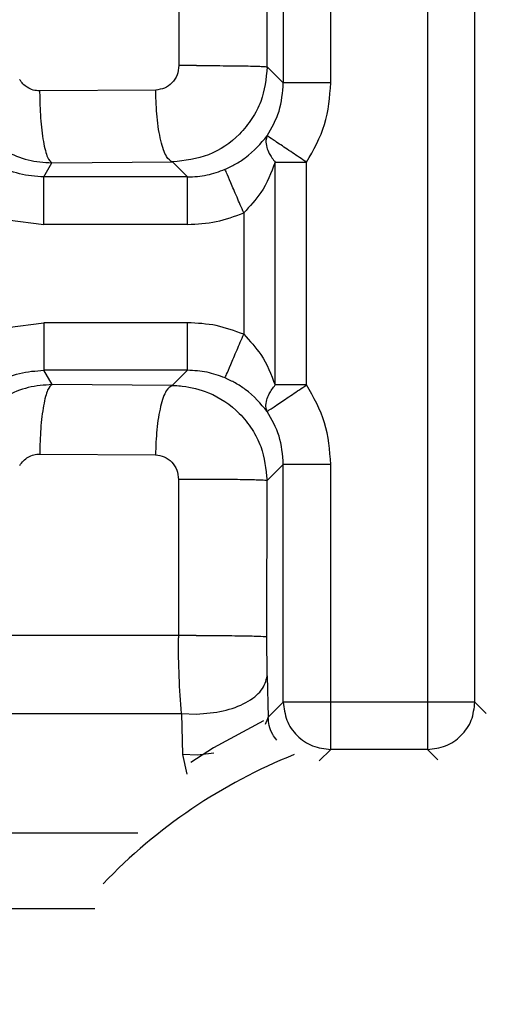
# Model space of a CAD drawing. Header units: inches. Extents: x 144.9 to 238.4, y 214.8 to 247.7.
# Tile 48 of 256: x 158.7168 to 158.7409, y 225.2027 to 225.2537. Entities that reach past the tile are written whole.
import ezdxf

# ---------------------------------------------------------------- set-up
doc = ezdxf.new("R2010")
doc.units = ezdxf.units.IN
doc.header["$LTSCALE"] = 0.25
doc.header["$MEASUREMENT"] = 0
doc.layers.add('ANNOTATIONS', color=1, linetype='Continuous')
doc.layers.add('MOTOR RH', color=7, linetype='Continuous')
doc.styles.add('ARIAL', font='arial.ttf', dxfattribs={"height": 0.09375})
doc.dimstyles.new('STANDARD$0', dxfattribs={"dimtxt": 0.09375, "dimasz": 0.09375, "dimexe": 0.03125, "dimexo": 0.046875, "dimgap": 0.09, "dimtad": 0, "dimtih": 1, "dimtoh": 1, "dimdec": 4, "dimzin": 0, "dimdsep": 46, "dimtxsty": 'ARIAL', "dimcen": 0.09, "dimadec": 0, "dimazin": 0, "dimtfac": 1, "dimtdec": 4, "dimtofl": 0, "dimtmove": 0, "dimatfit": 1, "dimfxl": 1, "dimtolj": 1, "dimtzin": 0, "dimarcsym": 0})

# ---------------------------------------------------------------- blocks, each defined once
blk = doc.blocks.new('*D61')
at = {"layer": 'ANNOTATIONS', "color": 0, "lineweight": -2, "transparency": 16777216}
for p, q in [((158.0267998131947, 223.8493624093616), (158.0267998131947, 225.9990556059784)), ((159.1674248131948, 224.9900478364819), (159.1674248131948, 225.9990556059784)), ((158.1205498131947, 225.9678056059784), (158.312002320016, 225.9678056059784)), ((159.0736748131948, 225.9678056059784), (158.8822223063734, 225.9678056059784))]:
    blk.add_line(p, q, dxfattribs=at)
at = {"layer": 'ANNOTATIONS', "color": 0, "transparency": 16777216}
for points in [[(158.1205498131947, 225.9834306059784), (158.1205498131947, 225.9521806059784), (158.0267998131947, 225.9678056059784)], [(159.0736748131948, 225.9834306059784), (159.0736748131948, 225.9521806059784), (159.1674248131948, 225.9678056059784)]]:
    blk.add_solid(points, dxfattribs=at)
at = {"layer": 'defpoints', "color": 0, "transparency": 16777216}
for p in [(158.0267998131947, 225.9678056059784), (159.1674248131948, 224.9431728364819), (158.0267998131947, 223.8024874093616)]:
    blk.add_point(p, dxfattribs=at)
at = {"layer": 'ANNOTATIONS', "color": 0, "transparency": 16777216, "insert": (158.5971123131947, 225.9678056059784), "char_height": 0.09375, "attachment_point": 5, "style": 'ARIAL'}
blk.add_mtext('\\A1;18 5/8"', dxfattribs=at)
blk = doc.blocks.new('*D63')
at = {"layer": 'ANNOTATIONS', "color": 0, "lineweight": -2, "transparency": 16777216}
for p, q in [((158.0267998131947, 223.8493624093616), (158.0267998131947, 226.3654182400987)), ((159.5003668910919, 225.1127240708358), (159.5003668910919, 226.3654182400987)), ((158.1205498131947, 226.3341682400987), (158.559241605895, 226.3341682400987)), ((159.4066168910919, 226.3341682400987), (158.9679250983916, 226.3341682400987))]:
    blk.add_line(p, q, dxfattribs=at)
at = {"layer": 'ANNOTATIONS', "color": 0, "transparency": 16777216}
for points in [[(158.1205498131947, 226.3497932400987), (158.1205498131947, 226.3185432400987), (158.0267998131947, 226.3341682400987)], [(159.4066168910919, 226.3497932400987), (159.4066168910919, 226.3185432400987), (159.5003668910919, 226.3341682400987)]]:
    blk.add_solid(points, dxfattribs=at)
at = {"layer": 'defpoints', "color": 0, "transparency": 16777216}
for p in [(158.0267998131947, 226.3341682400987), (159.5003668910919, 225.0658490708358), (158.0267998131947, 223.8024874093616)]:
    blk.add_point(p, dxfattribs=at)
at = {"layer": 'ANNOTATIONS', "color": 0, "transparency": 16777216, "insert": (158.7635833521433, 226.3341682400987), "char_height": 0.09375, "attachment_point": 5, "style": 'ARIAL'}
blk.add_mtext('\\A1;24""', dxfattribs=at)

msp = doc.modelspace()

# ---------------------------------------------------------------- linework, layer by layer
at = {"layer": 'MOTOR RH'}
for p, q in [((158.7304077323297, 225.2663356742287), (158.7304077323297, 225.2504346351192)), ((158.7328668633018, 225.2504346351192), (158.7328668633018, 225.2665421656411)), ((158.7378710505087, 225.2665421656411), (158.7378710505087, 225.2159088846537)), ((158.7403301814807, 225.2183680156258), (158.7403301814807, 225.2663356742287)), ((158.7250090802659, 225.2643867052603), (158.7249994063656, 225.2513283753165)), ((158.7295779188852, 225.2512644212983), (158.7295861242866, 225.2643227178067)), ((158.7259138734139, 225.2513298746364), (158.7249994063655, 225.2513283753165)), ((158.7304077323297, 225.2504346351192), (158.7295779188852, 225.2512644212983)), ((158.7238006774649, 225.2500641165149), (158.7177889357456, 225.2500182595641)), ((158.7328668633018, 225.2504346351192), (158.7304077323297, 225.2504346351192)), ((158.7180139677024, 225.2455593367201), (158.7184297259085, 225.2462901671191)), ((158.7184297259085, 225.2462901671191), (158.7246698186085, 225.2463360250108)), ((158.7246698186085, 225.2463360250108), (158.7254465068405, 225.2455593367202)), ((158.7299872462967, 225.2463217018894), (158.7316148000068, 225.2463217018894)), ((158.7299872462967, 225.2347885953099), (158.7299872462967, 225.2463217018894)), ((158.7316148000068, 225.2347885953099), (158.7316148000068, 225.2463217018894)), ((158.7254465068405, 225.2455593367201), (158.7180139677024, 225.2455593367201)), ((158.7161216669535, 225.243346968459), (158.7180139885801, 225.2431002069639)), ((158.7283596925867, 225.2436992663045), (158.7283596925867, 225.2374110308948)), ((158.7254465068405, 225.2431002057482), (158.7180139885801, 225.2431002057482)), ((158.7161216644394, 225.237763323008), (158.7180139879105, 225.238010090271)), ((158.7254465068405, 225.2380100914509), (158.7180139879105, 225.2380100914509)), ((158.7254465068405, 225.2355509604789), (158.7180139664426, 225.2355509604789)), ((158.7184362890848, 225.2348084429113), (158.7180139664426, 225.2355509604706)), ((158.7254465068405, 225.2355509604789), (158.7246580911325, 225.234762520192)), ((158.7246580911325, 225.2347625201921), (158.7184362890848, 225.2348084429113)), ((158.7316148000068, 225.2347885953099), (158.7299872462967, 225.2347885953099)), ((158.7177931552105, 225.2312083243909), (158.723786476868, 225.2311623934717)), ((158.729564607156, 225.229832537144), (158.7304077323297, 225.23067566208)), ((158.7304077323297, 225.2183680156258), (158.7304077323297, 225.23067566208)), ((158.7328668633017, 225.2159088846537), (158.7328668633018, 225.23067566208)), ((158.7249830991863, 225.2298965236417), (158.7249769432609, 225.2218144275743)), ((158.7259005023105, 225.2298980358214), (158.7249830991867, 225.2298965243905)), ((158.729559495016, 225.2217504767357), (158.729564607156, 225.229832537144)), ((158.7249769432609, 225.2218144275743), (158.7094964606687, 225.2218144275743)), ((158.7249769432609, 225.2218144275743), (158.7249767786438, 225.2216855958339)), ((158.7258954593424, 225.221815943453), (158.7249769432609, 225.2218144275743)), ((158.7295797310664, 225.2197163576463), (158.7296272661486, 225.2175875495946)), ((158.7304077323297, 225.2183680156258), (158.7296272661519, 225.217587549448)), ((158.7403301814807, 225.2183680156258), (158.7304077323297, 225.2183680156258)), ((158.740919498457, 225.2177786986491), (158.7403301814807, 225.2183680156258)), ((158.7095285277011, 225.2177732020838), (158.7251403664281, 225.2177732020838)), ((158.7251403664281, 225.2177732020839), (158.7251966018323, 225.215644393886)), ((158.7251403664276, 225.2177732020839), (158.7259156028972, 225.2177428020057)), ((158.7296272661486, 225.2175875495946), (158.7294659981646, 225.2172085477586)), ((158.7322730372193, 225.2153150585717), (158.7328668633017, 225.2159088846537)), ((158.7378710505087, 225.2159088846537), (158.7328668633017, 225.2159088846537)), ((158.7384038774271, 225.2153760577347), (158.7378710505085, 225.2159088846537)), ((158.7259631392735, 225.2156148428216), (158.7251966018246, 225.215644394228)), ((158.7251966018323, 225.215644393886), (158.7254153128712, 225.2146371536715)), ((158.7268025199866, 225.2157169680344), (158.7259631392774, 225.2156148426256)), ((158.7094069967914, 225.2115925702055), (158.7228783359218, 225.2115925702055)), ((158.7093080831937, 225.2076801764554), (158.7206474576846, 225.2076801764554))]:
    msp.add_line(p, q, dxfattribs=at)
at = {"layer": 'MOTOR RH', "flags": 128}
msp.add_lwpolyline([(158.7293848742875, 225.2173882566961), (158.7267911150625, 225.215988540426), (158.7256140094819, 225.2152330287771)], dxfattribs=at)
at = {"layer": 'MOTOR RH'}
msp.add_arc((158.7414404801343, 225.189512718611), 0.02815199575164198, 111.8413115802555, 136.3166161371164, dxfattribs=at)
for points, knots in [([(158.7249994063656, 225.2513283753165), (158.7249809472, 225.2511622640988), (158.7249442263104, 225.2508318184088), (158.7246653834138, 225.2504158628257), (158.7242702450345, 225.2501245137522), (158.7239568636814, 225.2500842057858), (158.7238006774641, 225.2500641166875)], [0, 0, 0, 0, 0.2542201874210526, 0.5057212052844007, 0.7536562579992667, 0.9999999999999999, 0.9999999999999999, 0.9999999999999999, 0.9999999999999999]), ([(158.7295779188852, 225.2512644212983), (158.7295130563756, 225.25065211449), (158.729412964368, 225.2497072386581), (158.7288033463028, 225.2485549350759), (158.7279753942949, 225.2475279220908), (158.7265878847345, 225.2465600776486), (158.7253078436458, 225.2464105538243), (158.7246698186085, 225.2463360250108)], [0, 0, 0, 0, 0.2373178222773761, 0.3662148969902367, 0.5016008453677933, 0.7515773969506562, 1, 1, 1, 1]), ([(158.7177889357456, 225.2500182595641), (158.7176764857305, 225.2500266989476), (158.7174514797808, 225.2500435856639), (158.7171584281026, 225.2501851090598), (158.7169169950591, 225.2503748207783), (158.7168077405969, 225.2505340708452), (158.716752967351, 225.2506139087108)], [0, 0, 0, 0, 0.2701955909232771, 0.5406456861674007, 0.7697089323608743, 1, 1, 1, 1]), ([(158.7177889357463, 225.2500182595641), (158.7177889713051, 225.2500076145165), (158.7177890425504, 225.2499862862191), (158.717789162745, 225.249964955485), (158.7177892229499, 225.2499542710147)], [0, 0, 0, 0, 0.4991044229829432, 0.9999999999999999, 0.9999999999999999, 0.9999999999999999, 0.9999999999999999]), ([(158.7177892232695, 225.2499542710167), (158.7178005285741, 225.2495011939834), (158.7178240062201, 225.24856029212), (158.7179741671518, 225.2473417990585), (158.7181871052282, 225.2464874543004), (158.7183509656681, 225.2463542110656), (158.7184297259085, 225.2462901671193)], [0, 0, 0, 0, 0.2412086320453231, 0.5009162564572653, 0.7601132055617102, 1, 1, 1, 1]), ([(158.7238010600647, 225.2500001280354), (158.7238009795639, 225.2500108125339), (158.7238008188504, 225.2500321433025), (158.7238007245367, 225.2500534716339), (158.7238006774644, 225.2500641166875)], [0, 0, 0, 0, 0.5008960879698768, 1, 1, 1, 1]), ([(158.7246698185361, 225.2463360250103), (158.7245629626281, 225.2463998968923), (158.7243406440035, 225.2465327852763), (158.7240517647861, 225.2473870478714), (158.7238481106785, 225.2486057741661), (158.7238163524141, 225.2495469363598), (158.7238010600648, 225.2500001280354)], [0, 0, 0, 0, 0.2398811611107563, 0.4990837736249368, 0.7587970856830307, 1, 1, 1, 1]), ([(158.7295741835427, 225.2476915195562), (158.7298105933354, 225.2481077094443), (158.7302940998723, 225.2489589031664), (158.7303693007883, 225.2499355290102), (158.7304077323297, 225.2504346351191)], [0, 0, 0, 0, 0.4889484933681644, 1, 1, 1, 1]), ([(158.7316148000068, 225.2463217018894), (158.7319765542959, 225.2469605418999), (158.7327001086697, 225.2482383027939), (158.732811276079, 225.2497024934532), (158.7328668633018, 225.2504346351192)], [0, 0, 0, 0, 0.4999683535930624, 0.9999999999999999, 0.9999999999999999, 0.9999999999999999, 0.9999999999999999]), ([(158.7142237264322, 225.2486459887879), (158.7144704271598, 225.2483019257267), (158.7149633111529, 225.2476145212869), (158.7160023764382, 225.246872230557), (158.7171752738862, 225.2463806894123), (158.7180123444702, 225.2463202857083), (158.7184297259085, 225.2462901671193)], [0, 0, 0, 0, 0.2512621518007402, 0.5019972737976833, 0.7516851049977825, 1, 1, 1, 1]), ([(158.7180139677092, 225.2455593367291), (158.7175855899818, 225.2455914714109), (158.716728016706, 225.2456558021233), (158.715533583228, 225.2461726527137), (158.7144881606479, 225.2469462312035), (158.714002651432, 225.2476549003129), (158.7137603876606, 225.2480085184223)], [0, 0, 0, 0, 0.2498968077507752, 0.5002706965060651, 0.7506405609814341, 1, 1, 1, 1]), ([(158.7273895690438, 225.2459577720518), (158.7275680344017, 225.2460415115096), (158.7279420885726, 225.2462170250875), (158.7287824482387, 225.2467633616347), (158.7292364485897, 225.2472955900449), (158.7295741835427, 225.2476915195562)], [0, 0, 0, 0, 0.1894109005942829, 0.3969954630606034, 1, 1, 1, 1]), ([(158.7295741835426, 225.2476915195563), (158.7295442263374, 225.2476122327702), (158.729479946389, 225.2474421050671), (158.7295316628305, 225.2471257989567), (158.7296815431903, 225.2467426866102), (158.7298742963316, 225.2464772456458), (158.7299872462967, 225.2463217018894)], [0, 0, 0, 0, 0.2330414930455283, 0.5000431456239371, 0.7070340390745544, 0.9999999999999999, 0.9999999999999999, 0.9999999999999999, 0.9999999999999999]), ([(158.7316148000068, 225.2463217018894), (158.7313651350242, 225.2464892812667), (158.7308465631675, 225.2468373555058), (158.7301712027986, 225.247290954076), (158.7296927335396, 225.247611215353), (158.7296125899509, 225.2476655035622), (158.7295741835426, 225.2476915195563)], [0, 0, 0, 0, 0.2407243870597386, 0.5000016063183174, 0.7603907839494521, 1, 1, 1, 1]), ([(158.7254465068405, 225.2455593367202), (158.7257880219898, 225.2455770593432), (158.7264560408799, 225.2456117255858), (158.7270830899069, 225.2458441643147), (158.7273895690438, 225.2459577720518)], [0, 0, 0, 0, 0.5112357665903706, 1, 1, 1, 1]), ([(158.7283596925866, 225.2436992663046), (158.7282408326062, 225.2439759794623), (158.7279939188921, 225.2445508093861), (158.7276729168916, 225.245298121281), (158.7274455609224, 225.2458274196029), (158.7274077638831, 225.2459154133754), (158.727389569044, 225.2459577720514)], [0, 0, 0, 0, 0.2406913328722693, 0.5000000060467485, 0.7593086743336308, 1, 1, 1, 1]), ([(158.7299872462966, 225.2463217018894), (158.7297768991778, 225.2457792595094), (158.7294043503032, 225.2448185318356), (158.7286765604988, 225.2440387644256), (158.7283596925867, 225.2436992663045)], [0, 0, 0, 0, 0.5646161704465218, 1, 1, 1, 1]), ([(158.7254465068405, 225.2431002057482), (158.7259474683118, 225.2431252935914), (158.7269492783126, 225.2431754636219), (158.7278895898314, 225.2435246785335), (158.7283596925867, 225.2436992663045)], [0, 0, 0, 0, 0.5000563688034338, 1, 1, 1, 1]), ([(158.7283596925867, 225.2374110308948), (158.7278895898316, 225.2375856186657), (158.7269492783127, 225.2379348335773), (158.7259474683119, 225.2379850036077), (158.7254465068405, 225.2380100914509)], [0, 0, 0, 0, 0.4999436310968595, 1, 1, 1, 1]), ([(158.7273895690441, 225.2351525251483), (158.7274077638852, 225.2351948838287), (158.7274455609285, 225.2352828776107), (158.7276729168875, 225.2358121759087), (158.7279939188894, 225.2365594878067), (158.7282408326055, 225.2371343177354), (158.7283596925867, 225.2374110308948)], [0, 0, 0, 0, 0.2406913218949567, 0.4999999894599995, 0.7593086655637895, 1, 1, 1, 1]), ([(158.7283596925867, 225.2374110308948), (158.7286765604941, 225.2370715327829), (158.7294043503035, 225.2362917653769), (158.7297768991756, 225.2353310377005), (158.7299872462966, 225.2347885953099)], [0, 0, 0, 0, 0.4353838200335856, 0.9999999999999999, 0.9999999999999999, 0.9999999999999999, 0.9999999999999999]), ([(158.713760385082, 225.2331017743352), (158.7140032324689, 225.2334561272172), (158.7144893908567, 225.2341655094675), (158.7155360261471, 225.2349390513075), (158.716729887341, 225.2354548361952), (158.7175865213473, 225.2355189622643), (158.7180139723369, 225.2355509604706)], [0, 0, 0, 0, 0.249896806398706, 0.5002706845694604, 0.7506405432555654, 1, 1, 1, 1]), ([(158.7273895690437, 225.2351525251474), (158.7270830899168, 225.2352661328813), (158.7264560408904, 225.2354985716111), (158.7257880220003, 225.2355332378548), (158.7254465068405, 225.2355509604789)], [0, 0, 0, 0, 0.488764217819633, 1, 1, 1, 1]), ([(158.7295741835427, 225.2334187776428), (158.7292360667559, 225.2338151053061), (158.7287818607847, 225.2343475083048), (158.727941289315, 225.2348936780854), (158.7275677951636, 225.2350689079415), (158.7273895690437, 225.2351525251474)], [0, 0, 0, 0, 0.6036037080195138, 0.8108453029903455, 0.9999999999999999, 0.9999999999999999, 0.9999999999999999, 0.9999999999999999]), ([(158.7184362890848, 225.2348084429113), (158.718019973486, 225.2347784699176), (158.7171840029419, 225.2347182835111), (158.7160115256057, 225.2342276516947), (158.7149717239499, 225.2334853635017), (158.7144784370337, 225.2327975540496), (158.7142315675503, 225.2324533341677)], [0, 0, 0, 0, 0.2477949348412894, 0.4975774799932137, 0.748558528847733, 1, 1, 1, 1]), ([(158.7184362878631, 225.2348084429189), (158.7183577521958, 225.2347452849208), (158.7181946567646, 225.2346141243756), (158.7179823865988, 225.233775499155), (158.7178314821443, 225.2325811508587), (158.7178056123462, 225.2316545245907), (158.7177931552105, 225.2312083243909)], [0, 0, 0, 0, 0.240765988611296, 0.4999999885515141, 0.759233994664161, 1, 1, 1, 1]), ([(158.7246581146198, 225.2347625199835), (158.7245516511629, 225.2346995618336), (158.7243305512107, 225.234568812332), (158.724042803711, 225.2337302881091), (158.7238382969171, 225.2325356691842), (158.7238033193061, 225.2316087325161), (158.723786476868, 225.2311623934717)], [0, 0, 0, 0, 0.2407570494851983, 0.4999966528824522, 0.7592381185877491, 1, 1, 1, 1]), ([(158.7246580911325, 225.234762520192), (158.7246638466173, 225.2347624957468), (158.7247142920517, 225.23476228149), (158.7248882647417, 225.2347586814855), (158.7255203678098, 225.2347133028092), (158.7267266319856, 225.2344037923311), (158.7279752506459, 225.2335658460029), (158.7288048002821, 225.2325220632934), (158.7294053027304, 225.2313691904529), (158.7295022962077, 225.2304335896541), (158.729564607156, 225.229832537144)], [0, 0, 0, 0, 0.002250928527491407, 0.01972884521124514, 0.06804857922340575, 0.2499008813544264, 0.4999295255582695, 0.6378743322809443, 0.7673617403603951, 1, 1, 1, 1]), ([(158.7295741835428, 225.2334187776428), (158.7295442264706, 225.2334980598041), (158.7294799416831, 225.2336681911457), (158.7295316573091, 225.2339844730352), (158.729681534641, 225.2343675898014), (158.7298742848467, 225.2346330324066), (158.7299872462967, 225.2347885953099)], [0, 0, 0, 0, 0.2330229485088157, 0.5000432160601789, 0.706999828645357, 1, 1, 1, 1]), ([(158.7295741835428, 225.2334187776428), (158.7296125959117, 225.2334447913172), (158.7296927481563, 225.2334990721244), (158.7301712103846, 225.2338193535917), (158.7308465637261, 225.234272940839), (158.7313651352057, 225.2346210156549), (158.7316148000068, 225.2347885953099)], [0, 0, 0, 0, 0.2396205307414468, 0.4999984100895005, 0.7592756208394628, 1, 1, 1, 1]), ([(158.7328668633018, 225.23067566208), (158.7328112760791, 225.231407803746), (158.7327001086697, 225.2328719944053), (158.7319765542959, 225.2341497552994), (158.7316148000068, 225.2347885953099)], [0, 0, 0, 0, 0.500031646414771, 1, 1, 1, 1]), ([(158.7304077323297, 225.23067566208), (158.7303692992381, 225.2311747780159), (158.7302940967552, 225.232151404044), (158.7298105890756, 225.2330025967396), (158.7295741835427, 225.2334187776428)], [0, 0, 0, 0, 0.5110614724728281, 1, 1, 1, 1]), ([(158.716757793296, 225.2306123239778), (158.7168181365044, 225.2307000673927), (158.7169384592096, 225.2308750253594), (158.7171953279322, 225.2310621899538), (158.7174839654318, 225.2311879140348), (158.7176900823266, 225.2312015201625), (158.7177931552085, 225.2312083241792)], [0, 0, 0, 0, 0.2527142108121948, 0.5039052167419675, 0.7519178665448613, 1, 1, 1, 1]), ([(158.723786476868, 225.2311623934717), (158.7239425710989, 225.2311422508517), (158.7242562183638, 225.2311017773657), (158.7246500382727, 225.2308104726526), (158.7249283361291, 225.2303947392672), (158.7249647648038, 225.2300633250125), (158.7249830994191, 225.2298965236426)], [0, 0, 0, 0, 0.2457843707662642, 0.4938657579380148, 0.7452617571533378, 0.9999999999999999, 0.9999999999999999, 0.9999999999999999, 0.9999999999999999]), ([(158.7251403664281, 225.2177732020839), (158.7250923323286, 225.2183960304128), (158.7249978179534, 225.2196215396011), (158.7249837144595, 225.2210051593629), (158.7249767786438, 225.2216855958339)], [0, 0, 0, 0, 0.5082200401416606, 1, 1, 1, 1]), ([(158.7295797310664, 225.2197163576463), (158.7295737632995, 225.2200331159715), (158.7295617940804, 225.2206684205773), (158.7295602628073, 225.2213891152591), (158.729559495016, 225.2217504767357)], [0, 0, 0, 0, 0.4985928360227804, 0.9999999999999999, 0.9999999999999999, 0.9999999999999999, 0.9999999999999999]), ([(158.725915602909, 225.2177428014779), (158.7263868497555, 225.2177794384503), (158.7273270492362, 225.217852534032), (158.7285281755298, 225.2183077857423), (158.7293695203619, 225.2189556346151), (158.7295096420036, 225.2194627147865), (158.7295797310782, 225.2197163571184)], [0, 0, 0, 0, 0.2504483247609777, 0.4996773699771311, 0.7497378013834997, 1, 1, 1, 1]), ([(158.7300723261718, 225.2163903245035), (158.7299962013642, 225.2164912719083), (158.7296815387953, 225.2169085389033), (158.7296506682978, 225.2172947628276), (158.7296272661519, 225.2175875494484)], [0, 0, 0, 0, 0.2419252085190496, 0.9999999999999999, 0.9999999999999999, 0.9999999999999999, 0.9999999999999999])]:
    msp.add_open_spline(points, degree=3, knots=knots, dxfattribs=at)
for points in [[(158.7259138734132, 225.2513298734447), (158.7263834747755, 225.2513286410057), (158.7273226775, 225.2513261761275), (158.7285169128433, 225.2513109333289), (158.7293703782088, 225.2512895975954), (158.7295087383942, 225.2512728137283), (158.7295779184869, 225.2512644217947)], [(158.7180139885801, 225.2431002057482), (158.7180139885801, 225.2434154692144), (158.7180139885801, 225.244045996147), (158.7180139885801, 225.2448476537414), (158.7180139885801, 225.2454204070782), (158.7180139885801, 225.2455130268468), (158.7180139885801, 225.245559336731)], [(158.7254465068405, 225.2431002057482), (158.7254465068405, 225.2434154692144), (158.7254465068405, 225.244045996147), (158.7254465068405, 225.2448476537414), (158.7254465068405, 225.2454204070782), (158.7254465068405, 225.2455130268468), (158.7254465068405, 225.245559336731)], [(158.7180139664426, 225.238010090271), (158.7180139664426, 225.2376948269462), (158.7180139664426, 225.2370643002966), (158.7180139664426, 225.2362626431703), (158.7180139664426, 225.2356898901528), (158.7180139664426, 225.2355972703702), (158.7180139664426, 225.2355509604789)], [(158.7254465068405, 225.2355509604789), (158.7254465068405, 225.2355972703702), (158.7254465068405, 225.2356898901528), (158.7254465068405, 225.2362626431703), (158.7254465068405, 225.2370643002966), (158.7254465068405, 225.2376948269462), (158.7254465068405, 225.238010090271)], [(158.7328668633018, 225.23067566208), (158.7325515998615, 225.23067566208), (158.731921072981, 225.23067566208), (158.7311194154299, 225.23067566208), (158.7305466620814, 225.23067566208), (158.7304540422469, 225.23067566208), (158.7304077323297, 225.23067566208)], [(158.729564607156, 225.229832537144), (158.7294956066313, 225.2298409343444), (158.729357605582, 225.2298577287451), (158.7285042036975, 225.229879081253), (158.7273097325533, 225.2298943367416), (158.7263702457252, 225.2298968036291), (158.7259005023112, 225.2298980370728)], [(158.7258954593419, 225.2218159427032), (158.7263650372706, 225.2218147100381), (158.7273041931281, 225.2218122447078), (158.7284983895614, 225.2217969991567), (158.7293518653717, 225.2217756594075), (158.729490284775, 225.2217588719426), (158.7295594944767, 225.2217504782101)], [(158.7304077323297, 225.2183680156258), (158.7304450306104, 225.2180460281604), (158.730519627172, 225.2174020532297), (158.7310884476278, 225.2165895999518), (158.7319009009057, 225.216020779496), (158.7325448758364, 225.2159461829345), (158.7328668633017, 225.2159088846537)], [(158.7378710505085, 225.2159088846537), (158.7381930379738, 225.2159461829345), (158.7388370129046, 225.2160207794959), (158.7396494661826, 225.2165895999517), (158.7402182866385, 225.2174020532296), (158.7402928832, 225.2180460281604), (158.7403301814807, 225.2183680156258)]]:
    msp.add_open_spline(points, degree=3, dxfattribs=at)

# ---------------------------------------------------------------- dimensions: what is measured, and where the dimension line sits
at = {"layer": 'ANNOTATIONS'}
for base, p1, text, picture, middle in [((158.0267998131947, 226.3341682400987), (159.5003668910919, 225.0658490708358), '24""', '*D63', (158.7635833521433, 226.3341682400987)), ((158.0267998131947, 225.9678056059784), (159.1674248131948, 224.9431728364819), '18 5/8"', '*D61', (158.5971123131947, 225.9678056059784))]:
    dim = msp.add_linear_dim(base=base, p1=p1, p2=(158.0267998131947, 223.8024874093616), text=text, dimstyle='STANDARD$0', dxfattribs=at)
    dim.commit()
    dim.dimension.update_dxf_attribs({"geometry": picture, "text_midpoint": middle, "dimtype": 160})

doc.saveas('drawing.dxf')
